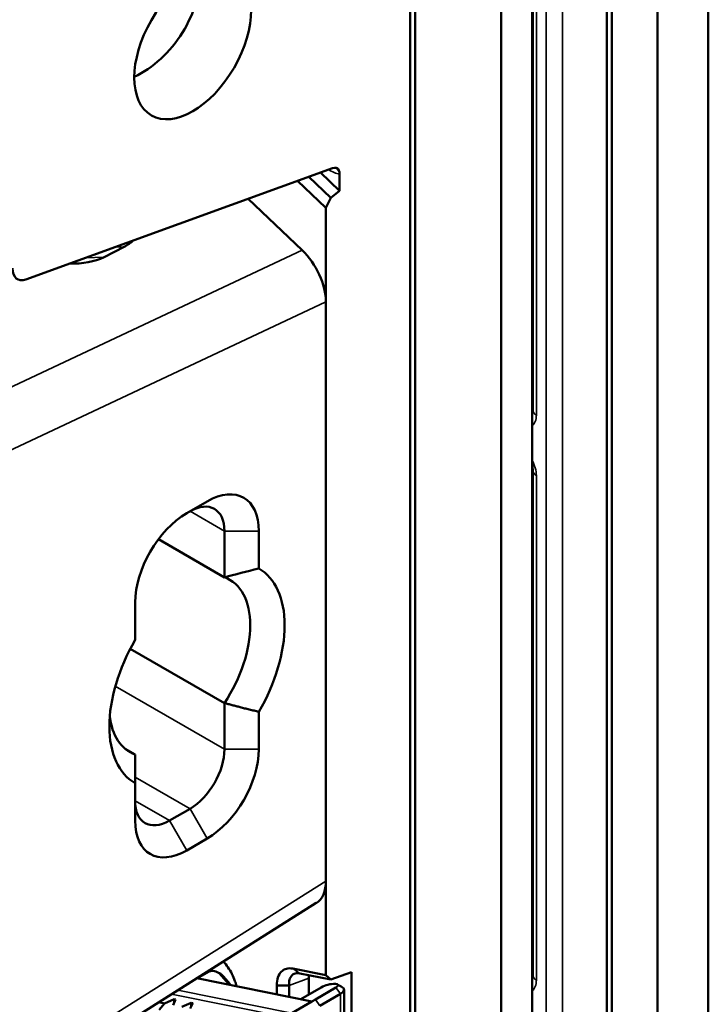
# Model space of a CAD drawing. Header units: millimetres. Extents: x 0 to 5104, y -184 to 1188.
# Tile 169 of 221: x 1536 to 1555, y 467 to 494. Entities that reach past the tile are written whole.
import ezdxf

# ---------------------------------------------------------------- set-up
doc = ezdxf.new("R2010")
doc.units = ezdxf.units.MM
doc.header["$LTSCALE"] = 2
doc.layers.add('Sichtbar (ISO)', color=7, linetype='Continuous', lineweight=50)
doc.layers.add('Sichtbar schmal (ISO)', color=7, linetype='Continuous', lineweight=35)

msp = doc.modelspace()

# ---------------------------------------------------------------- linework, layer by layer
at = {"layer": 'Sichtbar (ISO)'}
for p, q in [((1554.556, 551.215), (1554.556, 416.276)), ((1553.163, 550.414), (1553.163, 415.474)), ((1553.165, 550.412), (1553.165, 415.473)), ((1551.913, 549.614), (1551.913, 415.084)), ((1551.772, 549.296), (1551.772, 415.471)), ((1549.724, 278.492), (1549.724, 548.425)), ((1548.875, 547.391), (1548.875, 277.893)), ((1546.518, 546.03), (1546.518, 276.532)), ((1546.377, 510.129), (1546.377, 433.92)), ((1549.743, 482.943), (1549.743, 496.797)), ((1544.249, 489.589), (1535.838, 486.534)), ((1543.6, 489.353), (1544.206, 488.776)), ((1544.444, 488.964), (1543.915, 489.468)), ((1544.444, 489.419), (1544.444, 488.964)), ((1544.067, 488.494), (1543.285, 489.239)), ((1543.415, 487.335), (1541.932, 488.747)), ((1544.067, 488.494), (1544.206, 488.776)), ((1544.444, 488.964), (1544.206, 488.776)), ((1544.067, 488.494), (1544.067, 467.43)), ((1538.531, 487.427), (1537.983, 487.147)), ((1535.701, 486.511), (1535.669, 486.513)), ((1544.067, 470.016), (1544.067, 485.918)), ((1549.743, 481.283), (1549.743, 467.429)), ((1540.249, 480.112), (1540.814, 480.439)), ((1541.286, 478.354), (1541.286, 479.622)), ((1542.229, 479.622), (1542.229, 478.595)), ((1539.475, 479.399), (1541.286, 478.354)), ((1538.835, 476.635), (1538.835, 477.662)), ((1541.286, 474.903), (1538.703, 476.394)), ((1541.286, 473.634), (1541.286, 474.903)), ((1542.229, 474.662), (1542.229, 473.634)), ((1538.566, 473.643), (1538.835, 473.487)), ((1538.835, 472.702), (1538.835, 473.487)), ((1538.835, 471.675), (1538.835, 472.702)), ((1539.777, 471.675), (1540.343, 472.001)), ((1540.814, 471.185), (1540.249, 470.858)), ((1535.462, 464.154), (1543.805, 469.414)), ((1540.862, 467.529), (1540.546, 467.347)), ((1541.155, 467.467), (1541.215, 467.439)), ((1544.067, 467.43), (1543.165, 467.612)), ((1543.356, 467.481), (1544.206, 467.309)), ((1544.067, 467.43), (1544.206, 467.309)), ((1544.206, 467.309), (1544.774, 467.515)), ((1544.774, 435.002), (1544.774, 467.515)), ((1543.684, 466.712), (1540.531, 467.35)), ((1543.057, 467.153), (1542.72, 467.153)), ((1542.72, 467.153), (1542.72, 466.907)), ((1543.057, 466.839), (1543.057, 467.153)), ((1543.378, 466.774), (1543.939, 467.098)), ((1543.596, 467.349), (1543.596, 466.9)), ((1543.778, 466.767), (1544.343, 467.093)), ((1544.468, 466.918), (1543.902, 466.592)), ((1544.565, 435.312), (1544.565, 467.037)), ((1539.484, 466.69), (1539.641, 466.658)), ((1539.641, 466.658), (1539.495, 466.481)), ((1539.904, 466.77), (1539.641, 466.658)), ((1539.875, 466.611), (1539.946, 466.762)), ((1539.904, 466.77), (1539.904, 466.672)), ((1539.946, 466.762), (1539.904, 466.77)), ((1540.375, 466.675), (1540.113, 466.563)), ((1540.347, 466.515), (1540.417, 466.666)), ((1540.375, 466.675), (1540.375, 466.577)), ((1540.417, 466.666), (1540.375, 466.675)), ((1543.129, 466.392), (1543.684, 466.712)), ((1543.685, 466.712), (1543.684, 466.712)), ((1543.779, 466.767), (1543.685, 466.712))]:
    msp.add_line(p, q, dxfattribs=at)
msp.add_ellipse((1540.414, 492.999), major_axis=(-1.133, -1.963), ratio=0.57735, dxfattribs=at)
for centre, major_axis, ratio, start_param, end_param in [((1538.789, 493.937), (-1.368, -1.82), 0.642704, 0.875816, 2.537212), ((1544.209, 489.282), (-0.157, -0.305), 0.575524, 2.729656, 3.697348), ((1537.186, 488.709), (1.851, -0.757), 0.674416, 5.75723, 5.973501), ((1536.638, 488.429), (-1.851, 0.757), 0.674416, 2.052475, 2.615637), ((1543.124, 486.462), (-0.664, 1.16), 0.57734, 3.931204, 5.189077), ((1535.96, 487.163), (-0.355, -0.623), 0.536534, 5.52773, 6.846205), ((1535.712, 487.179), (-0.043, -0.665), 0.552094, 6.283122, 6.283185), ((1550.076, 482.943), (-0.333, 0), 0.57735, 0, 0.0001), ((1550.076, 481.283), (-0.333, 0), 0.57735, 6.283085, 6.283185), ((1540.814, 478.806), (1, 1.732), 0.57735, 5.497787, 7.068583), ((1540.249, 478.479), (1, 1.732), 0.57735, 0.785398, 2.356194), ((1540.343, 479.078), (0.667, 1.155), 0.57735, 5.497787, 7.068583), ((1540.532, 475.648), (1.7, 2.944), 0.57735, 4.710659, 6.284915), ((1540.06, 475.921), (1.367, 2.367), 0.57735, 4.613895, 6.381679), ((1540.532, 475.648), (-1.7, -2.944), 0.57735, 4.710659, 6.284915), ((1540.06, 475.921), (-1.367, -2.367), 0.57735, 5.613328, 6.381679), ((1540.343, 473.09), (0.667, 1.155), 0.57735, 3.926991, 5.497787), ((1540.814, 472.818), (-1, -1.732), 0.57735, 0.785398, 2.356194), ((1539.777, 472.763), (-0.667, -1.155), 0.57735, 5.497787, 7.068583), ((1540.249, 472.491), (-1, -1.732), 0.57735, 5.497787, 7.068583), ((1543.124, 470.56), (0.666, -1.156), 0.57735, 0.022962, 0.786451), ((1540.649, 466.234), (-1, 1.732), 0.57735, 4.930684, 5.13258), ((1540.744, 466.288), (0.933, -1.617), 0.57735, 1.788549, 1.990987), ((1544.067, 467.077), (0.328, -0.587), 0.577185, 3.789092, 3.943883), ((1550.076, 467.429), (-0.333, 0), 0.57735, 0, 0.0001), ((1544.939, 465.366), (-1, 1.732), 0.57735, 5.940698, 6.283185)]:
    msp.add_ellipse(centre, major_axis=major_axis, ratio=ratio, start_param=start_param, end_param=end_param, dxfattribs=at)
for points, knots in [([(1544.444, 489.419), (1544.444, 489.439), (1544.442, 489.459), (1544.435, 489.495), (1544.43, 489.511), (1544.423, 489.526)], [-0.02253009, -0.02253009, -0.02253009, -0.02253009, -0.01126469, -0.01126469, 0, 0, 0, 0]), ([(1549.737, 482.895), (1549.737, 482.895), (1549.737, 482.896), (1549.739, 482.9), (1549.74, 482.904), (1549.742, 482.918), (1549.743, 482.929), (1549.743, 482.943)], [0.02877652, 0.02877652, 0.02877652, 0.02877652, 0.03527806, 0.03527806, 0.04393517, 0.04393517, 0.05542619, 0.05542619, 0.05542619, 0.05542619]), ([(1549.743, 481.283), (1549.743, 481.301), (1549.741, 481.323), (1549.734, 481.365), (1549.73, 481.384), (1549.724, 481.404)], [0, 0, 0, 0, 0.01435415, 0.01435415, 0.02495711, 0.02495711, 0.02495711, 0.02495711]), ([(1541.614, 467.131), (1541.603, 467.177), (1541.59, 467.224), (1541.528, 467.403), (1541.461, 467.533), (1541.341, 467.705), (1541.299, 467.758), (1541.255, 467.806)], [0.1604213, 0.1604213, 0.1604213, 0.1604213, 0.25, 0.25, 0.5, 0.5, 0.6203712, 0.6203712, 0.6203712, 0.6203712]), ([(1543.165, 467.612), (1543.037, 467.639), (1542.923, 467.607), (1542.764, 467.444), (1542.72, 467.312), (1542.72, 467.153)], [0, 0, 0, 0, 0.5, 0.5, 1, 1, 1, 1]), ([(1541.155, 467.467), (1541.116, 467.507), (1541.063, 467.535), (1541.009, 467.546), (1540.955, 467.558), (1540.9, 467.551), (1540.862, 467.529)], [0, 0, 0, 0, 0.499947, 0.499947, 0.499947, 1, 1, 1, 1]), ([(1543.057, 467.153), (1543.054, 467.211), (1543.059, 467.263), (1543.083, 467.353), (1543.103, 467.392), (1543.156, 467.45), (1543.189, 467.47), (1543.266, 467.491), (1543.309, 467.491), (1543.356, 467.481)], [0, 0, 0, 0, 0.0325199, 0.0325199, 0.0648869, 0.0648869, 0.0969672, 0.0969672, 0.128783, 0.128783, 0.128783, 0.128783]), ([(1549.737, 467.382), (1549.737, 467.382), (1549.737, 467.383), (1549.739, 467.387), (1549.74, 467.391), (1549.742, 467.404), (1549.743, 467.415), (1549.743, 467.429)], [0.02877652, 0.02877652, 0.02877652, 0.02877652, 0.03527806, 0.03527806, 0.04393517, 0.04393517, 0.05542619, 0.05542619, 0.05542619, 0.05542619]), ([(1544.343, 467.093), (1544.383, 467.116), (1544.402, 467.141), (1544.399, 467.16), (1544.395, 467.179), (1544.371, 467.191), (1544.333, 467.192)], [0, 0, 0, 0, 0.501556, 0.501556, 0.501556, 1, 1, 1, 1])]:
    msp.add_open_spline(points, degree=3, knots=knots, dxfattribs=at)
for points, degree in [([(1541.286, 478.354), (1541.58, 478.434), (1541.894, 478.514), (1542.229, 478.595)], 3), ([(1541.286, 474.903), (1541.727, 474.782), (1542.229, 474.662)], 2), ([(1540.791, 467.514), (1540.8, 467.517), (1540.81, 467.52), (1540.82, 467.523)], 3), ([(1540.82, 467.523), (1540.845, 467.53), (1540.872, 467.537), (1540.899, 467.544)], 3), ([(1541.1, 467.51), (1541.114, 467.502), (1541.129, 467.494), (1541.144, 467.486)], 3), ([(1541.145, 467.486), (1541.17, 467.473), (1541.194, 467.458), (1541.215, 467.439)], 3), ([(1544.383, 467.18), (1544.427, 467.155), (1544.471, 467.131), (1544.515, 467.107)], 3), ([(1544.515, 467.107), (1544.596, 467.064), (1544.577, 466.981), (1544.468, 466.918)], 3)]:
    msp.add_open_spline(points, degree=degree, dxfattribs=at)
at = {"layer": 'Sichtbar schmal (ISO)'}
for p, q in [((1550.561, 502.584), (1550.561, 461.03)), ((1550.113, 461.413), (1550.113, 502.209)), ((1549.841, 496.661), (1549.841, 482.807)), ((1538.265, 487.415), (1538.531, 487.427)), ((1534.694, 483.226), (1543.415, 487.335)), ((1537.463, 487.124), (1537.983, 487.147)), ((1544.067, 485.918), (1535.346, 481.809)), ((1549.724, 483.526), (1549.743, 483.527)), ((1549.743, 483.252), (1549.724, 483.252)), ((1549.724, 483.028), (1549.743, 483.041)), ((1549.841, 481.147), (1549.841, 467.293)), ((1541.286, 479.622), (1540.343, 480.166)), ((1541.286, 479.622), (1542.229, 479.622)), ((1538.292, 475.363), (1541.286, 473.634)), ((1542.229, 473.634), (1541.286, 473.634)), ((1540.343, 472.001), (1538.835, 472.872)), ((1538.835, 472.219), (1539.777, 471.675)), ((1540.814, 471.185), (1540.343, 472.001)), ((1540.249, 470.858), (1539.777, 471.675)), ((1535.346, 464.519), (1544.067, 470.016)), ((1549.724, 468.013), (1549.743, 468.014)), ((1549.743, 467.739), (1549.724, 467.738)), ((1540.862, 467.529), (1540.769, 467.5)), ((1543.356, 467.481), (1543.165, 467.612)), ((1549.724, 467.514), (1549.743, 467.528)), ((1543.057, 467.153), (1543.596, 467.349)), ((1544.343, 467.093), (1544.468, 466.918)), ((1542.966, 466.28), (1539.837, 466.912)), ((1540.011, 467.022), (1543.129, 466.392)), ((1544.468, 466.918), (1544.468, 435.157)), ((1543.779, 466.767), (1543.902, 466.592))]:
    msp.add_line(p, q, dxfattribs=at)
for centre, major_axis, ratio, start_param, end_param in [((1544.173, 490.636), (0.655, -1.174), 0.577185, 5.478453, 5.806428), ((1544.241, 489.276), (0.059, 0.328), 0.734227, 5.696039, 6.207878), ((1549.368, 483.081), (-0.334, 0.579), 0.575771, 3.207696, 3.925621), ((1550.076, 482.943), (-0.333, 0), 0.57735, 0.0001, 0.785398), ((1549.368, 481.418), (-0.333, 0.577), 0.578934, 3.92836, 4.646285), ((1550.076, 481.283), (-0.333, 0), 0.57735, 0, 0.785398), ((1550.076, 467.429), (-0.333, 0), 0.57735, 0.0001, 0.785398), ((1549.368, 467.567), (-0.334, 0.579), 0.575771, 3.207696, 3.925621)]:
    msp.add_ellipse(centre, major_axis=major_axis, ratio=ratio, start_param=start_param, end_param=end_param, dxfattribs=at)
for points in [[(1549.724, 482.905), (1549.73, 482.906), (1549.735, 482.908), (1549.741, 482.91)], [(1549.724, 467.391), (1549.73, 467.393), (1549.735, 467.395), (1549.741, 467.397)]]:
    msp.add_open_spline(points, degree=3, dxfattribs=at)

doc.saveas('drawing.dxf')
